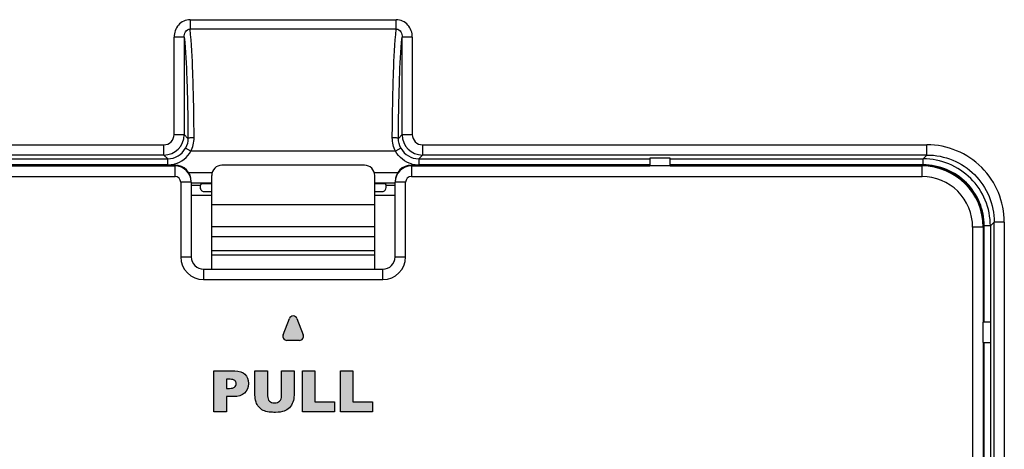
# Model space of a CAD drawing. Header units: millimetres. Extents: x 6863 to 7584, y 164 to 940.
# Tile 17 of 31: x 7390 to 7438, y 616 to 637. Entities that reach past the tile are written whole.
import ezdxf

# ---------------------------------------------------------------- set-up
doc = ezdxf.new("R2010")
doc.units = ezdxf.units.MM
doc.header["$LTSCALE"] = 32.67
doc.layers.get('0').update_dxf_attribs({"linetype": 'CONTINUOUS'})
doc.layers.add('AM_0', color=7, linetype='CONTINUOUS', lineweight=50)

msp = doc.modelspace()

# ---------------------------------------------------------------- hatches: boundary and pattern name
at = {"layer": 'AM_0'}
h = msp.add_hatch(color=256, dxfattribs=at)
h.dxf.hatch_style = 1
edge = h.paths.add_edge_path()
edge.add_spline(control_points=[(7403.33, 618.2), (7403.33, 618.081), (7403.311, 617.97), (7403.274, 617.865)], knot_values=[0, 0, 0, 0, 1, 1, 1, 1], degree=3, periodic=0)
edge.add_spline(control_points=[(7403.274, 617.865), (7403.237, 617.76), (7403.18, 617.669), (7403.101, 617.59)], knot_values=[0, 0, 0, 0, 1, 1, 1, 1], degree=3, periodic=0)
edge.add_spline(control_points=[(7403.101, 617.59), (7403.022, 617.511), (7402.94, 617.456), (7402.853, 617.425)], knot_values=[0, 0, 0, 0, 1, 1, 1, 1], degree=3, periodic=0)
edge.add_spline(control_points=[(7402.853, 617.425), (7402.734, 617.381), (7402.589, 617.358), (7402.421, 617.358)], knot_values=[0, 0, 0, 0, 1, 1, 1, 1], degree=3, periodic=0)
edge.add_spline(control_points=[(7402.421, 617.358), (7402.323, 617.358), (7402.217, 617.365), (7402.102, 617.378)], knot_values=[0, 0, 0, 0, 1, 1, 1, 1], degree=3, periodic=0)
edge.add_spline(control_points=[(7402.102, 617.378), (7401.987, 617.392), (7401.891, 617.418), (7401.814, 617.459)], knot_values=[0, 0, 0, 0, 1, 1, 1, 1], degree=3, periodic=0)
edge.add_spline(control_points=[(7401.814, 617.459), (7401.736, 617.5), (7401.666, 617.557), (7401.602, 617.631)], knot_values=[0, 0, 0, 0, 1, 1, 1, 1], degree=3, periodic=0)
edge.add_spline(control_points=[(7401.602, 617.631), (7401.537, 617.706), (7401.494, 617.782), (7401.47, 617.861)], knot_values=[0, 0, 0, 0, 1, 1, 1, 1], degree=3, periodic=0)
edge.add_spline(control_points=[(7401.47, 617.861), (7401.432, 617.989), (7401.413, 618.101), (7401.413, 618.2)], knot_values=[0, 0, 0, 0, 1, 1, 1, 1], degree=3, periodic=0)
edge.add_line((7401.413, 618.2), (7401.413, 619.392))
edge.add_line((7401.413, 619.392), (7402.03, 619.392))
edge.add_line((7402.03, 619.392), (7402.03, 618.171))
edge.add_spline(control_points=[(7402.03, 618.171), (7402.03, 618.062), (7402.06, 617.977), (7402.12, 617.916)], knot_values=[0, 0, 0, 0, 1, 1, 1, 1], degree=3, periodic=0)
edge.add_spline(control_points=[(7402.12, 617.916), (7402.18, 617.854), (7402.264, 617.824), (7402.372, 617.824)], knot_values=[0, 0, 0, 0, 1, 1, 1, 1], degree=3, periodic=0)
edge.add_spline(control_points=[(7402.372, 617.824), (7402.479, 617.824), (7402.562, 617.854), (7402.622, 617.914)], knot_values=[0, 0, 0, 0, 1, 1, 1, 1], degree=3, periodic=0)
edge.add_spline(control_points=[(7402.622, 617.914), (7402.682, 617.974), (7402.713, 618.06), (7402.713, 618.171)], knot_values=[0, 0, 0, 0, 1, 1, 1, 1], degree=3, periodic=0)
edge.add_line((7402.713, 618.171), (7402.713, 619.392))
edge.add_line((7402.713, 619.392), (7403.33, 619.392))
edge.add_line((7403.33, 619.392), (7403.33, 618.2))
edge = h.paths.add_edge_path(flags=16)
edge.add_spline(control_points=[(7400.424, 618.92), (7400.382, 618.964), (7400.303, 618.985), (7400.188, 618.985)], knot_values=[0, 0, 0, 0, 1, 1, 1, 1], degree=3, periodic=0)
edge.add_line((7400.188, 618.985), (7400.012, 618.985))
edge.add_line((7400.012, 618.985), (7400.012, 618.539))
edge.add_line((7400.012, 618.539), (7400.163, 618.539))
edge.add_spline(control_points=[(7400.163, 618.539), (7400.282, 618.539), (7400.365, 618.56), (7400.414, 618.601)], knot_values=[0, 0, 0, 0, 1, 1, 1, 1], degree=3, periodic=0)
edge.add_spline(control_points=[(7400.414, 618.601), (7400.462, 618.642), (7400.487, 618.695), (7400.487, 618.76)], knot_values=[0, 0, 0, 0, 1, 1, 1, 1], degree=3, periodic=0)
edge.add_spline(control_points=[(7400.487, 618.76), (7400.487, 618.823), (7400.465, 618.876), (7400.424, 618.92)], knot_values=[0, 0, 0, 0, 1, 1, 1, 1], degree=3, periodic=0)
edge = h.paths.add_edge_path()
edge.add_spline(control_points=[(7400.906, 618.304), (7400.784, 618.19), (7400.599, 618.134), (7400.35, 618.134)], knot_values=[0, 0, 0, 0, 1, 1, 1, 1], degree=3, periodic=0)
edge.add_line((7400.35, 618.134), (7400.012, 618.134))
edge.add_line((7400.012, 618.134), (7400.012, 617.392))
edge.add_line((7400.012, 617.392), (7399.391, 617.392))
edge.add_line((7399.391, 617.392), (7399.391, 619.392))
edge.add_line((7399.391, 619.392), (7400.419, 619.392))
edge.add_spline(control_points=[(7400.419, 619.392), (7400.642, 619.392), (7400.809, 619.339), (7400.921, 619.232)], knot_values=[0, 0, 0, 0, 1, 1, 1, 1], degree=3, periodic=0)
edge.add_spline(control_points=[(7400.921, 619.232), (7401.033, 619.126), (7401.088, 618.974), (7401.088, 618.778)], knot_values=[0, 0, 0, 0, 1, 1, 1, 1], degree=3, periodic=0)
edge.add_spline(control_points=[(7401.088, 618.778), (7401.088, 618.576), (7401.027, 618.418), (7400.906, 618.304)], knot_values=[0, 0, 0, 0, 1, 1, 1, 1], degree=3, periodic=0)
edge = h.paths.add_edge_path()
edge.add_arc((7403.288, 621.892), 0.2, 21.0888, 158.9112)
edge.add_line((7403.102, 621.964), (7402.793, 621.164))
edge.add_arc((7402.98, 621.092), 0.2, 158.9112, 270)
edge.add_line((7402.98, 620.892), (7403.597, 620.892))
edge.add_arc((7403.597, 621.092), 0.2, 270, 381.0888)
edge.add_line((7403.783, 621.164), (7403.475, 621.964))
h.paths.add_polyline_path([(7405.603, 619.392), (7406.221, 619.392), (7406.221, 617.884), (7407.185, 617.884), (7407.185, 617.392), (7405.603, 617.392)])
h.paths.add_polyline_path([(7403.739, 619.392), (7404.357, 619.392), (7404.357, 617.884), (7405.322, 617.884), (7405.322, 617.392), (7403.739, 617.392)])

# ---------------------------------------------------------------- linework, layer by layer
for p, q in [((7398.227, 636.634), (7398.227, 636.173)), ((7398.227, 636.634), (7408.35, 636.634)), ((7408.35, 636.173), (7408.35, 636.634)), ((7408.35, 636.173), (7398.227, 636.173)), ((7397.442, 630.991), (7397.442, 635.777)), ((7397.941, 635.777), (7397.442, 635.777)), ((7397.941, 635.777), (7397.941, 630.991)), ((7408.636, 630.991), (7408.636, 635.777)), ((7409.135, 635.777), (7408.636, 635.777)), ((7409.135, 635.777), (7409.135, 630.991)), ((7397.442, 630.991), (7397.941, 630.991)), ((7398.125, 630.807), (7397.941, 630.991)), ((7408.636, 630.991), (7408.452, 630.807)), ((7408.636, 630.991), (7409.135, 630.991)), ((7372.184, 630.492), (7396.942, 630.492)), ((7396.942, 629.992), (7396.942, 630.492)), ((7398.263, 630.176), (7398.002, 630.321)), ((7408.313, 630.176), (7398.264, 630.176)), ((7408.575, 630.321), (7408.313, 630.176)), ((7409.634, 630.492), (7409.634, 629.992)), ((7409.634, 630.492), (7434.392, 630.492)), ((7434.393, 629.992), (7434.393, 630.492)), ((7396.942, 629.992), (7372.183, 629.992)), ((7385.788, 629.807), (7397.128, 629.807)), ((7396.942, 629.992), (7397.128, 629.807)), ((7397.128, 629.507), (7397.128, 629.807)), ((7409.449, 629.807), (7409.634, 629.992)), ((7409.449, 629.807), (7409.449, 629.507)), ((7409.449, 629.807), (7420.788, 629.807)), ((7434.393, 629.992), (7409.634, 629.992)), ((7420.788, 629.833), (7420.788, 629.454)), ((7421.788, 629.833), (7420.788, 629.833)), ((7421.788, 629.454), (7421.788, 629.833)), ((7421.788, 629.807), (7434.208, 629.807)), ((7434.393, 629.992), (7434.208, 629.807)), ((7434.208, 629.507), (7434.208, 629.807)), ((7397.128, 629.507), (7385.788, 629.507)), ((7385.788, 629.492), (7397.488, 629.492)), ((7385.788, 629.453), (7397.488, 629.454)), ((7397.488, 628.936), (7397.488, 629.492)), ((7406.788, 629.492), (7399.788, 629.492)), ((7409.088, 629.492), (7409.088, 628.936)), ((7409.088, 629.492), (7420.788, 629.492)), ((7409.088, 629.454), (7420.788, 629.453)), ((7420.788, 629.507), (7409.449, 629.507)), ((7421.788, 629.453), (7420.788, 629.453)), ((7434.207, 629.507), (7421.788, 629.507)), ((7421.788, 629.492), (7434.19, 629.492)), ((7421.788, 629.453), (7434.152, 629.454)), ((7434.19, 629.492), (7434.152, 629.454)), ((7434.152, 628.936), (7434.152, 629.454)), ((7372.425, 628.936), (7397.488, 628.936)), ((7399.288, 629.123), (7398.155, 629.123)), ((7399.288, 624.392), (7399.288, 628.992)), ((7408.421, 629.123), (7407.288, 629.123)), ((7407.288, 624.392), (7407.288, 628.992)), ((7409.088, 628.936), (7434.151, 628.936)), ((7397.771, 628.654), (7397.771, 624.992)), ((7398.288, 628.654), (7397.771, 628.654)), ((7398.288, 628.654), (7398.288, 624.992)), ((7399.288, 628.61), (7398.288, 628.61)), ((7398.288, 628.505), (7398.73, 628.505)), ((7398.725, 628.395), (7398.723, 628.393)), ((7398.788, 628.591), (7398.73, 628.505)), ((7398.788, 628.591), (7399.288, 628.591)), ((7408.288, 628.61), (7407.288, 628.61)), ((7407.288, 628.591), (7407.788, 628.591)), ((7407.788, 628.591), (7407.846, 628.505)), ((7407.846, 628.505), (7408.288, 628.505)), ((7407.851, 628.395), (7407.854, 628.393)), ((7408.288, 624.992), (7408.288, 628.654)), ((7408.806, 628.654), (7408.288, 628.654)), ((7408.806, 624.992), (7408.806, 628.654)), ((7399.288, 628.005), (7398.288, 628.005)), ((7398.923, 628.193), (7399.288, 628.193)), ((7407.288, 628.193), (7407.654, 628.193)), ((7408.288, 628.005), (7407.288, 628.005)), ((7399.288, 627.563), (7407.288, 627.563)), ((7399.288, 626.476), (7407.288, 626.476)), ((7436.632, 626.455), (7436.632, 585.129)), ((7437.15, 626.455), (7436.632, 626.455)), ((7437.15, 626.455), (7437.188, 626.494)), ((7437.15, 626.455), (7437.15, 621.792)), ((7437.188, 626.494), (7437.188, 621.792)), ((7437.204, 621.792), (7437.204, 626.511)), ((7437.503, 626.511), (7437.204, 626.511)), ((7437.503, 626.511), (7437.689, 626.697)), ((7437.503, 626.511), (7437.503, 621.792)), ((7437.689, 584.887), (7437.689, 626.697)), ((7438.188, 626.697), (7437.689, 626.697)), ((7438.188, 626.696), (7438.188, 584.888)), ((7399.288, 625.989), (7407.288, 625.989)), ((7397.771, 624.992), (7398.288, 624.992)), ((7407.288, 625.292), (7399.288, 625.292)), ((7399.288, 625.092), (7407.288, 625.092)), ((7408.288, 624.992), (7408.806, 624.992)), ((7398.888, 624.392), (7398.888, 623.874)), ((7398.888, 624.392), (7407.688, 624.392)), ((7407.688, 623.874), (7407.688, 624.392)), ((7398.888, 623.874), (7407.688, 623.874)), ((7402.793, 621.164), (7403.102, 621.964)), ((7403.475, 621.964), (7403.783, 621.164)), ((7437.53, 621.792), (7437.15, 621.792)), ((7437.15, 620.792), (7437.15, 621.792)), ((7437.53, 620.792), (7437.53, 621.792)), ((7403.597, 620.892), (7402.98, 620.892)), ((7437.15, 620.792), (7437.15, 590.792)), ((7437.15, 620.792), (7437.53, 620.792)), ((7437.188, 620.792), (7437.188, 590.792)), ((7437.204, 590.792), (7437.204, 620.792)), ((7437.503, 620.792), (7437.503, 590.792)), ((7399.391, 617.392), (7399.391, 619.392)), ((7399.391, 619.392), (7400.419, 619.392)), ((7401.413, 618.2), (7401.413, 619.392)), ((7401.413, 619.392), (7402.03, 619.392)), ((7402.03, 619.392), (7402.03, 618.171)), ((7402.713, 618.171), (7402.713, 619.392)), ((7402.713, 619.392), (7403.33, 619.392)), ((7403.33, 619.392), (7403.33, 618.2)), ((7403.739, 617.392), (7403.739, 619.392)), ((7403.739, 619.392), (7404.357, 619.392)), ((7404.357, 619.392), (7404.357, 617.884)), ((7405.603, 617.392), (7405.603, 619.392)), ((7405.603, 619.392), (7406.221, 619.392)), ((7406.221, 619.392), (7406.221, 617.884)), ((7400.012, 618.985), (7400.012, 618.539)), ((7400.188, 618.985), (7400.012, 618.985)), ((7400.012, 618.539), (7400.163, 618.539)), ((7400.012, 618.134), (7400.012, 617.392)), ((7400.35, 618.134), (7400.012, 618.134)), ((7404.357, 617.884), (7405.322, 617.884)), ((7405.322, 617.884), (7405.322, 617.392)), ((7406.221, 617.884), (7407.185, 617.884)), ((7407.185, 617.884), (7407.185, 617.392)), ((7400.012, 617.392), (7399.391, 617.392)), ((7405.322, 617.392), (7403.739, 617.392)), ((7407.185, 617.392), (7405.603, 617.392))]:
    msp.add_line(p, q)
for centre, radius, start, end in [((7396.941, 630.992), 1, 270.0783, 359.9217), ((7396.943, 630.991), 0.499, 269.9541, 0.0459), ((7409.636, 630.992), 1, 180.0783, 269.9217), ((7409.634, 630.991), 0.499, 179.9541, 270.0459), ((7397.13, 630.804), 0.997, 269.8995, 331.0175), ((7409.447, 630.804), 0.997, 208.9825, 270.1005), ((7434.395, 626.699), 3.793, 359.9529, 90.0471), ((7397.126, 630.819), 1.312, 270.067, 285.5728), ((7397.488, 628.692), 0.8, 359.9977, 89.9848), ((7397.488, 628.654), 0.8, 0.0116, 89.9987), ((7399.788, 628.992), 0.5, 90, 180), ((7406.788, 628.992), 0.5, 0, 90), ((7409.089, 628.692), 0.8, 90.0152, 180.0023), ((7409.088, 628.654), 0.8, 90.0013, 179.9884), ((7409.45, 630.819), 1.312, 254.4297, 269.934), ((7434.152, 626.455), 2.998, 0.0034, 89.9966), ((7434.19, 626.493), 2.999, 359.9848, 90.0152), ((7434.209, 626.513), 2.994, 359.9518, 90.0482), ((7397.488, 628.654), 0.282, 359.9728, 89.9668), ((7409.088, 628.654), 0.282, 90.0332, 180.0272), ((7434.152, 626.456), 2.48, 359.9785, 90.0215), ((7398.923, 628.392), 0.199, 254.3397, 269.9644), ((7398.888, 624.992), 1.118, 180, 270), ((7398.888, 624.992), 0.6, 180, 270), ((7407.688, 624.992), 1.118, 270, 0), ((7407.688, 624.992), 0.6, 270, 0), ((7403.288, 621.892), 0.2, 21.0888, 158.9112), ((7402.98, 621.092), 0.2, 158.9112, 270), ((7403.597, 621.092), 0.2, 270, 21.0888)]:
    msp.add_arc(centre, radius, start, end)
for centre, start_param, end_param in [((7398.731, 628.005), 6.309365, 6.958289), ((7407.846, 628.005), -0.675104, -0.02618)]:
    msp.add_ellipse(centre, major_axis=(0, 0.5), ratio=0.017455, start_param=start_param, end_param=end_param)
for points, knots in [([(7398.227, 636.634), (7398.018, 636.634), (7397.583, 636.429), (7397.442, 635.988), (7397.442, 635.777)], [0, 0, 0, 0, 0.497928, 1, 1, 1, 1]), ([(7409.135, 635.777), (7409.135, 635.988), (7408.994, 636.429), (7408.559, 636.634), (7408.35, 636.634)], [0, 0, 0, 0, 0.502076, 1, 1, 1, 1]), ([(7397.941, 635.777), (7397.939, 635.863), (7397.962, 636.047), (7398.137, 636.174), (7398.227, 636.172)], [0, 0, 0, 0, 0.491161, 1, 1, 1, 1]), ([(7398.425, 630.838), (7398.419, 631.909), (7398.382, 633.687), (7398.311, 635.469), (7398.227, 636.173)], [0, 0, 0, 0, 0.601674, 1, 1, 1, 1]), ([(7408.152, 630.838), (7408.158, 631.909), (7408.194, 633.687), (7408.266, 635.469), (7408.35, 636.173)], [0, 0, 0, 0, 0.601674, 1, 1, 1, 1]), ([(7408.35, 636.172), (7408.44, 636.174), (7408.615, 636.047), (7408.638, 635.863), (7408.636, 635.777)], [0, 0, 0, 0, 0.508941, 1, 1, 1, 1]), ([(7397.941, 635.777), (7398.015, 635.105), (7398.087, 633.446), (7398.119, 631.789), (7398.125, 630.807)], [0, 0, 0, 0, 0.407665, 1, 1, 1, 1]), ([(7408.452, 630.807), (7408.457, 631.789), (7408.489, 633.446), (7408.562, 635.105), (7408.636, 635.777)], [0, 0, 0, 0, 0.592335, 1, 1, 1, 1]), ([(7398.425, 630.838), (7398.356, 630.837), (7398.26, 630.837), (7398.168, 630.82), (7398.129, 630.816), (7398.125, 630.807)], [0, 0, 0, 0, 0.682856, 0.90281, 1, 1, 1, 1]), ([(7408.452, 630.807), (7408.447, 630.816), (7408.409, 630.82), (7408.317, 630.837), (7408.221, 630.837), (7408.152, 630.838)], [0, 0, 0, 0, 0.097098, 0.316855, 1, 1, 1, 1]), ([(7437.503, 626.511), (7437.503, 626.94), (7437.332, 627.807), (7436.599, 628.902), (7435.503, 629.635), (7434.636, 629.807), (7434.208, 629.807)], [0, 0, 0, 0, 0.250021, 0.5, 0.749979, 1, 1, 1, 1]), ([(7434.393, 629.992), (7434.822, 629.993), (7435.689, 629.822), (7436.785, 629.089), (7437.518, 627.993), (7437.689, 627.126), (7437.689, 626.697)], [0, 0, 0, 0, 0.25002, 0.5, 0.74998, 1, 1, 1, 1]), ([(7407.654, 628.193), (7407.711, 628.193), (7407.818, 628.243), (7407.852, 628.35), (7407.851, 628.395)], [0, 0, 0, 0, 0.556202, 1, 1, 1, 1])]:
    msp.add_open_spline(points, degree=3, knots=knots)
for points in [[(7398.125, 630.807), (7398.126, 630.64), (7398.083, 630.467), (7398.002, 630.321)], [(7398.263, 630.176), (7398.37, 630.376), (7398.426, 630.611), (7398.425, 630.838)], [(7408.313, 630.176), (7408.207, 630.376), (7408.151, 630.611), (7408.152, 630.838)], [(7408.575, 630.321), (7408.494, 630.467), (7408.45, 630.64), (7408.452, 630.807)], [(7397.478, 629.555), (7397.8, 629.645), (7398.102, 629.884), (7398.264, 630.176)], [(7409.098, 629.555), (7408.777, 629.645), (7408.475, 629.884), (7408.313, 630.176)], [(7398.725, 628.395), (7398.725, 628.362), (7398.733, 628.327), (7398.748, 628.298)], [(7398.748, 628.298), (7398.772, 628.252), (7398.819, 628.214), (7398.869, 628.2)], [(7400.419, 619.392), (7400.642, 619.392), (7400.809, 619.339), (7400.921, 619.232)], [(7400.921, 619.232), (7401.033, 619.126), (7401.088, 618.974), (7401.088, 618.778)], [(7400.163, 618.539), (7400.282, 618.539), (7400.365, 618.56), (7400.414, 618.601)], [(7400.424, 618.92), (7400.382, 618.964), (7400.303, 618.985), (7400.188, 618.985)], [(7400.414, 618.601), (7400.462, 618.642), (7400.487, 618.695), (7400.487, 618.76)], [(7400.487, 618.76), (7400.487, 618.823), (7400.465, 618.876), (7400.424, 618.92)], [(7401.088, 618.778), (7401.088, 618.576), (7401.027, 618.418), (7400.906, 618.304)], [(7400.906, 618.304), (7400.784, 618.19), (7400.599, 618.134), (7400.35, 618.134)], [(7401.47, 617.861), (7401.432, 617.989), (7401.413, 618.101), (7401.413, 618.2)], [(7402.03, 618.171), (7402.03, 618.062), (7402.06, 617.977), (7402.12, 617.916)], [(7402.622, 617.914), (7402.682, 617.974), (7402.713, 618.06), (7402.713, 618.171)], [(7403.33, 618.2), (7403.33, 618.081), (7403.311, 617.97), (7403.274, 617.865)], [(7401.602, 617.631), (7401.537, 617.706), (7401.494, 617.782), (7401.47, 617.861)], [(7401.814, 617.459), (7401.736, 617.5), (7401.666, 617.557), (7401.602, 617.631)], [(7402.12, 617.916), (7402.18, 617.854), (7402.264, 617.824), (7402.372, 617.824)], [(7402.372, 617.824), (7402.479, 617.824), (7402.562, 617.854), (7402.622, 617.914)], [(7403.101, 617.59), (7403.022, 617.511), (7402.94, 617.456), (7402.853, 617.425)], [(7403.274, 617.865), (7403.237, 617.76), (7403.18, 617.669), (7403.101, 617.59)], [(7402.102, 617.378), (7401.987, 617.392), (7401.891, 617.418), (7401.814, 617.459)], [(7402.421, 617.358), (7402.323, 617.358), (7402.217, 617.365), (7402.102, 617.378)], [(7402.853, 617.425), (7402.734, 617.381), (7402.589, 617.358), (7402.421, 617.358)]]:
    msp.add_open_spline(points, degree=3)

doc.saveas('drawing.dxf')
